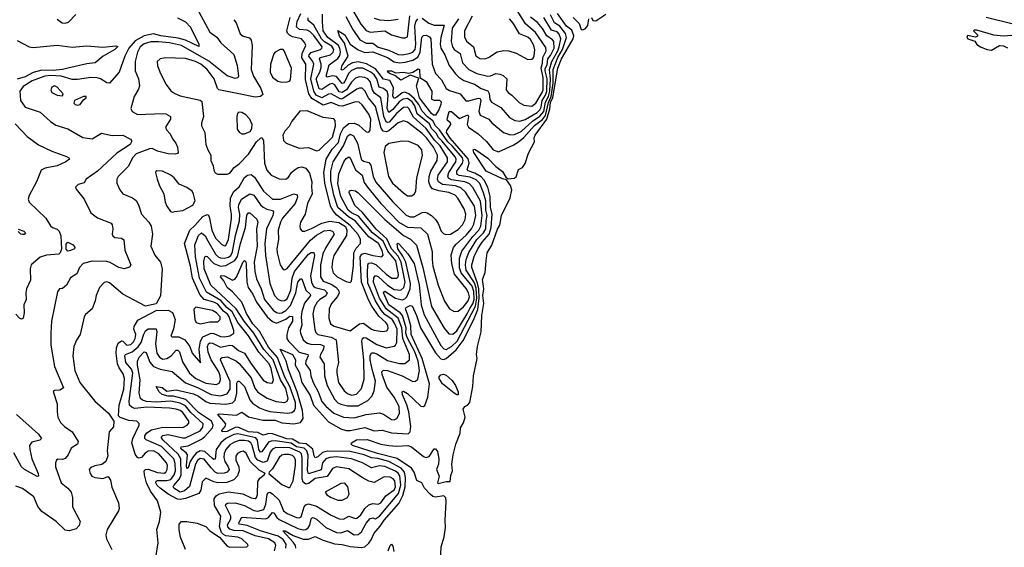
# Model space of a CAD drawing. Extents: x 1493970 to 1595317, y 729910 to 844791.
# Tile 82 of 256: x 1573814 to 1581180, y 764172 to 768119. Entities that reach past the tile are written whole.
import ezdxf

# ---------------------------------------------------------------- set-up
doc = ezdxf.new("R2010")
doc.units = 0

msp = doc.modelspace()

# ---------------------------------------------------------------- linework, layer by layer
at = {"layer": '0CON10XD'}
for points in [[(1574095, 768122.5), (1574132.5, 768095), (1574155, 768092.5), (1574179.7, 768100.3), (1574232.8, 768157.2)], [(1575138.8, 768205), (1575236.2, 768026.2), (1575287.3, 767987.3), (1575319.6, 767945), (1575415, 767858.9), (1575441.8, 767775), (1575451.5, 767695), (1575445, 767682.9), (1575425, 767678.5), (1575365, 767698.4), (1575228.2, 767808.2), (1575025, 767924.8), (1574935, 767945.4), (1574851.8, 767951.8), (1574795, 767953.1), (1574745, 767938.4), (1574715.4, 767915), (1574693.8, 767876.2), (1574677.6, 767805), (1574678.4, 767735), (1574702, 767675), (1574709.4, 767625), (1574702.3, 767597.7), (1574669.4, 767545), (1574644, 767455), (1574655, 767431.2), (1574695, 767408.6), (1574885, 767417.7), (1574906.2, 767415), (1574942, 767395), (1574942.5, 767375), (1574903.3, 767315), (1574912.2, 767295), (1574938.8, 767265), (1574956.6, 767226.6), (1574982.5, 767195), (1574994.3, 767165), (1574998.6, 767125), (1574993.1, 767116.9), (1574977.7, 767112.3), (1574925, 767116.5), (1574845, 767134.3), (1574805, 767154.2), (1574785, 767152.9), (1574685, 767114.1), (1574658.2, 767085), (1574627.8, 767022.2), (1574549.4, 766945), (1574539.4, 766925), (1574539.2, 766895), (1574562.5, 766845), (1574585, 766816), (1574658.8, 766785), (1574685.5, 766765.5), (1574703.1, 766735), (1574725.7, 766665), (1574780, 766605), (1574798.2, 766575), (1574807.5, 766515), (1574794.4, 766424.4), (1574825, 766356.7), (1574866.2, 766305), (1574878.6, 766255), (1574866.8, 766053.2), (1574835, 765993.8), (1574755, 765977.1), (1574584.3, 766065), (1574485, 766149.5), (1574465, 766158.9), (1574445, 766152.5), (1574411.9, 766115), (1574385.8, 766055.8), (1574378.9, 766015), (1574355.6, 765955), (1574306.4, 765913.6), (1574295, 765896.7), (1574266.9, 765765), (1574238.5, 765721.5), (1574219.2, 765675), (1574211.8, 765605), (1574226.9, 765495), (1574264.8, 765404.8), (1574376.4, 765265), (1574478.6, 765175), (1574519.2, 765115), (1574515.9, 765074.1), (1574483.1, 765036.9), (1574469.2, 764895), (1574473.8, 764856.2), (1574457, 764813), (1574428.8, 764791.2), (1574375, 764782), (1574345, 764770), (1574332.5, 764755), (1574340, 764725), (1574353.3, 764705), (1574375, 764693.8), (1574435, 764686.2), (1574475, 764702.5), (1574492, 764675), (1574502, 764622), (1574552, 764505), (1574557.3, 764462.7), (1574553.8, 764445), (1574468, 764305), (1574458.8, 764265), (1574462, 764235), (1574502.9, 764155)], [(1575721.2, 764145), (1575730.7, 764185), (1575722.5, 764205), (1575675, 764236.3), (1575575, 764257.7), (1575485.3, 764295.3), (1575415, 764297.4), (1575385, 764307.4), (1575370.1, 764325), (1575368.5, 764341.5), (1575392.7, 764385), (1575392.7, 764405), (1575352.5, 764485), (1575355.5, 764495), (1575367.8, 764502.3), (1575425.8, 764505.8), (1575495, 764484.4), (1575565, 764448), (1575595, 764441.9), (1575639.2, 764455), (1575655.2, 764495.2), (1575665, 764566.9), (1575675, 764581.5), (1575685, 764584.6), (1575705, 764573.5), (1575754.9, 764524.9), (1575787.1, 764445), (1575815, 764426.1), (1575885, 764395.8), (1575905, 764393.4), (1575918.6, 764401.4), (1575940.9, 764475), (1575955, 764490), (1575975, 764497), (1576035, 764480.2), (1576145, 764411.6), (1576205, 764386.6), (1576235, 764384.1), (1576275, 764405.2), (1576325, 764388.7), (1576335, 764390.3), (1576365, 764414.7), (1576396.5, 764463.5), (1576425, 764490.8), (1576455, 764499.2), (1576495, 764494.7), (1576515, 764504.1), (1576553.1, 764556.9), (1576615, 764602.6), (1576625.1, 764625.1), (1576620.2, 764670.2), (1576608.2, 764685), (1576585, 764696.7), (1576539.8, 764700.2), (1576465, 764658.2), (1576425, 764666), (1576376.1, 764693.9), (1576275, 764759.3), (1576184.8, 764775.2), (1576155, 764762.3), (1576115, 764700.8), (1576025, 764686.2), (1575978.6, 764651.4), (1575955, 764645.2), (1575935, 764660), (1575926.6, 764685), (1575928.1, 764845), (1575921.2, 764871.2), (1575909.4, 764885), (1575835, 764916), (1575730.5, 764919.5), (1575705, 764905.6), (1575686.9, 764885), (1575664.4, 764815.6), (1575635, 764807.2), (1575595.6, 764825), (1575577.6, 764845), (1575554, 764934), (1575543.5, 764953.5), (1575525, 764965.1), (1575495, 764971.5), (1575455, 764970.6), (1575420.6, 764959.4), (1575385, 764938.6), (1575355.2, 764905), (1575342.7, 764875), (1575339.8, 764845), (1575347.7, 764815), (1575370.3, 764779.7), (1575380.2, 764755), (1575365.8, 764735), (1575344.3, 764725.7), (1575295, 764723.8), (1575275.7, 764735), (1575246.2, 764766.2), (1575195, 764832.3), (1575165, 764835.9), (1575145, 764822.3), (1575129.6, 764795), (1575084, 764626), (1575046.1, 764593.9), (1575015, 764584.5), (1574965.9, 764615.9), (1574961.4, 764625), (1574966.7, 764635), (1575009.6, 764685), (1575022.6, 764715), (1575018.6, 764835), (1574999.6, 764869.6), (1574884.7, 764975), (1574872.9, 764995), (1574885, 765008.2), (1574925, 765017), (1575035, 764991.4), (1575055, 764992.3), (1575165, 765042.6), (1575185, 765070.5), (1575185.2, 765095), (1575095, 765181), (1575055, 765229.5), (1575015, 765250.7), (1574945, 765266.6), (1574835, 765256.8), (1574763.3, 765263.3), (1574731.9, 765271.9), (1574716.8, 765285), (1574707.8, 765325), (1574716, 765425), (1574695.2, 765534.8), (1574694.7, 765565), (1574708.4, 765595), (1574745, 765635.3), (1574759.5, 765629.5), (1574787, 765557), (1574815, 765524.4), (1574865, 765504.1), (1574955, 765487.5), (1575055, 765403.2), (1575145, 765366.6), (1575245, 765315.2), (1575315, 765305.2), (1575365, 765321), (1575387.9, 765355), (1575387.3, 765412.7), (1575316.1, 765575), (1575317.8, 765585), (1575327.7, 765592.3), (1575368, 765598), (1575434.8, 765564.8), (1575455, 765547.2), (1575545, 765439.4), (1575572.7, 765362.7), (1575595, 765332.9), (1575665, 765287.8), (1575733.1, 765263.1), (1575795, 765255.8), (1575815, 765265.4), (1575821.9, 765285), (1575805, 765359.2), (1575766.1, 765425), (1575711.1, 765575), (1575641, 765651), (1575566.4, 765775), (1575493.6, 765865), (1575433.1, 765955), (1575243.7, 766133.7), (1575194.1, 766255.9), (1575190.8, 766309.2), (1575198.9, 766345), (1575205, 766350.5), (1575215, 766347.9), (1575265.5, 766295.5), (1575315, 766274.6), (1575355, 766280.6), (1575423.1, 766316.9), (1575442, 766348), (1575464.6, 766445), (1575503.5, 766565), (1575513.2, 766656.8), (1575525, 766674), (1575535, 766674), (1575586.6, 766626.6), (1575594.8, 766605), (1575584.8, 766555.2), (1575590, 766425), (1575568.6, 766305), (1575572.3, 766235), (1575585, 766180), (1575620.4, 766105), (1575645.2, 766025), (1575710.8, 765945), (1575735, 765928.9), (1575755, 765924), (1575775, 765926.7), (1575805, 765942.6), (1575838.9, 765981.1), (1575879.7, 766075), (1575895, 766156.5), (1575915, 766181.4), (1575925, 766179.2), (1575954.6, 766094.6), (1575987.6, 766065), (1575989.2, 766055), (1575945, 765997.9), (1575925, 765936.7), (1575919.1, 765895), (1575923.9, 765835), (1575911.6, 765795), (1575914, 765775), (1575935.3, 765725), (1575965, 765698.4), (1575991.2, 765691.2), (1576065, 765690), (1576088.4, 765678.4), (1576085.9, 765655), (1576063, 765615), (1576058.4, 765595), (1576091.8, 765545), (1576094.4, 765454.4), (1576112.9, 765382.9), (1576169.7, 765279.7), (1576195, 765254.2), (1576215, 765243.3), (1576265, 765231.7), (1576345, 765231.6), (1576419.1, 765270.9), (1576450, 765305), (1576466.3, 765343.7), (1576476.1, 765415), (1576449.7, 765505), (1576436.6, 765575), (1576436.6, 765603.4), (1576445, 765626.1), (1576462.6, 765627.4), (1576485, 765618.5), (1576565, 765570.2), (1576655, 765546.5), (1576695, 765547.5), (1576731.1, 765575), (1576729.8, 765615), (1576678.9, 765735), (1576672, 765815), (1576645.3, 765885), (1576555, 765955.1), (1576506.2, 766036.2), (1576461.3, 766155), (1576463.2, 766186.8), (1576475, 766204.6), (1576495, 766198.3), (1576565, 766134), (1576615, 766100.8), (1576664.5, 766095.5), (1576688.8, 766115), (1576698.7, 766155), (1576667.1, 766305), (1576645, 766348.8), (1576595.5, 766405), (1576560.2, 766480.2), (1576481.1, 766551.1), (1576377.1, 766677.1), (1576319.9, 766729.9), (1576277.8, 766825), (1576281.7, 766838.3), (1576297.1, 766842.9), (1576325, 766837.7), (1576345, 766824.7), (1576545, 766623.3), (1576685, 766504.1), (1576738, 766478), (1576782.7, 766432.7), (1576829.3, 766265), (1576894.1, 765974.1), (1576990.5, 765810.5), (1577025, 765768.5), (1577055, 765765.3), (1577085, 765791.4), (1577162.2, 765917.8), (1577180.3, 765959.7), (1577205, 765993.3), (1577214.9, 766025), (1577212.2, 766085), (1577198.1, 766125), (1577116.5, 766225), (1577102.9, 766262.9), (1577104, 766335), (1577122.7, 766387.3), (1577204.1, 766495.9), (1577248.4, 766545), (1577263.7, 766575), (1577272.6, 766655), (1577261.8, 766761.8), (1577204.2, 766864.2), (1577179.8, 766889.8), (1577145, 766906.8), (1577045, 766920.3), (1577022.2, 766932.2), (1577017.8, 766947.8), (1577024.3, 766975), (1577075.7, 767055), (1577078.3, 767075), (1577071.9, 767091.9), (1576975, 767210.9), (1576947, 767237), (1576929.3, 767269.3), (1576895.7, 767305), (1576878.6, 767338.6), (1576788, 767415), (1576768.9, 767475), (1576750.5, 767505), (1576715, 767528.4), (1576683.5, 767525), (1576652.8, 767505), (1576605, 767447.6), (1576575, 767424.7), (1576563.5, 767455), (1576569.4, 767555), (1576562, 767582), (1576535.9, 767605), (1576504.1, 767615), (1576486.1, 767675), (1576465, 767705.2), (1576440, 767725), (1576380.4, 767755), (1576335, 767757.1), (1576295, 767738.7), (1576273.3, 767715), (1576245, 767656.3), (1576235, 767643.3), (1576225, 767640.8), (1576185, 767693.3), (1576155, 767698.4), (1576115, 767689.8), (1576105.5, 767695), (1576128.4, 767781.6), (1576195, 767829.2), (1576209.2, 767850.8), (1576213.6, 767875), (1576209, 767905), (1576197.5, 767927.4), (1576119.1, 767985), (1576084.3, 768035.7), (1576078.1, 768105), (1576079.8, 768160.2)], [(1575879.3, 764165), (1575875.9, 764185), (1575860.5, 764210.5), (1575781.2, 764295), (1575800, 764295), (1575860.2, 764260.2), (1575935, 764232.1), (1575975, 764233.1), (1576025, 764253.8), (1576077.5, 764227.5), (1576167.7, 764197.7), (1576225, 764194.2), (1576285, 764179.2), (1576369, 764171), (1576395, 764176.7), (1576425, 764202.7), (1576442.8, 764227.2), (1576465, 764277.3), (1576509.3, 764330.7), (1576539.4, 764375), (1576648.9, 764501.1), (1576679.6, 764560.4), (1576698.1, 764625), (1576700.4, 764695), (1576692, 764735), (1576668.5, 764765), (1576575, 764815.3), (1576492.7, 764837.3), (1576445, 764841.6), (1576390.8, 764865), (1576285, 764888.2), (1576115, 764892.5), (1576079.3, 764880.7), (1576045, 764849.7), (1576025, 764841.5), (1576015.7, 764855.7), (1576006.4, 764906.4), (1575956.8, 764946.8), (1575905, 764951.2), (1575855, 764981.4), (1575812.5, 764982.5), (1575705, 765022.1), (1575675, 765024.1), (1575655, 765016.1), (1575635, 765010.8), (1575595, 765031.6), (1575525, 765035.6), (1575445, 765070.5), (1575425, 765069), (1575365, 765039.5), (1575327.5, 765035), (1575325.6, 765045), (1575350.4, 765075), (1575356.9, 765095), (1575296, 765165), (1575305, 765171.4), (1575435, 765159.7), (1575475, 765183.1), (1575525, 765147.3), (1575632.6, 765122.6), (1575725, 765123.9), (1575775, 765103.6), (1575865, 765096.1), (1575915, 765106.8), (1575934.1, 765135.9), (1575930, 765195), (1575889, 765335), (1575825, 765499.5), (1575807.3, 765565), (1575763.3, 765655), (1575855, 765614.7), (1575875.9, 765575), (1575875.2, 765535), (1575905, 765483.3), (1575924, 765404), (1575986.6, 765306.6), (1576011, 765235), (1576125, 765110.7), (1576215, 765058), (1576255, 765046.2), (1576285, 765046.5), (1576395, 765068.8), (1576465, 765044), (1576525, 765049), (1576595, 765028.5), (1576719.2, 765020.8), (1576735.4, 765035), (1576741, 765075), (1576725.2, 765185), (1576708.9, 765238.9), (1576676.4, 765313.6), (1576674.5, 765335.5), (1576685, 765339.4), (1576715, 765323.8), (1576815, 765227.8), (1576833.5, 765226.5), (1576845, 765233.8), (1576866.8, 765295), (1576879.5, 765395), (1576823.7, 765585), (1576741.8, 765765), (1576738.7, 765828.7), (1576718.7, 765908.7), (1576700, 765955), (1576705.6, 765965), (1576735, 765982.1), (1576748.8, 765978.8), (1576782, 765905), (1576812.7, 765815), (1576925, 765628.1), (1576965, 765583), (1576985, 765576.5), (1577005, 765583.5), (1577080, 765650), (1577131.2, 765718.8), (1577209, 765871), (1577240, 765950), (1577251.2, 766035), (1577248.9, 766105), (1577238.9, 766148.9), (1577196.7, 766265), (1577197.3, 766285), (1577213.5, 766346.5), (1577241.1, 766405), (1577272.6, 766455), (1577324.9, 766515.1), (1577340.1, 766565), (1577347.4, 766665), (1577335.3, 766715.3), (1577333.9, 766795), (1577315.4, 766865), (1577287.9, 766917.9), (1577265, 766944.2), (1577219.9, 766969.9), (1577169, 766989), (1577161.6, 766995), (1577175.4, 767045), (1577168.9, 767078.9), (1577035, 767233), (1577006.5, 767275), (1577009.8, 767290.2), (1577038.5, 767335), (1577036.2, 767346.2), (1577014, 767365), (1577010.8, 767375), (1577027, 767433), (1577045, 767431.4), (1577105, 767379.4), (1577166, 767406), (1577171.3, 767395), (1577161.6, 767335), (1577170.8, 767315), (1577244.4, 767264.4), (1577305, 767208.2), (1577356.4, 767146.4), (1577395, 767130.9), (1577505, 767179.8), (1577545, 767205.5), (1577585, 767238.1), (1577665, 767328.1), (1577725, 767373.1), (1577747.2, 767402.8), (1577769.2, 767499.2), (1577789.4, 767545), (1577805.9, 767644.1), (1577805.2, 767745), (1577839.9, 767835), (1577874.8, 767895), (1577903.8, 767985), (1577897.4, 768015), (1577855, 768070.9), (1577814.5, 768095), (1577784.8, 768155)], [(1576032.7, 767555), (1576013.3, 767583.3), (1575992, 767675), (1576015.1, 767785), (1576007.4, 767805), (1575976.9, 767845), (1575978.6, 767855), (1575995, 767872), (1576064.8, 767895.2), (1576075.3, 767905), (1576075.6, 767915), (1576015, 768000), (1575985, 768031.4), (1575965, 768040.5), (1575906.2, 768046.2), (1575884.5, 768064.5), (1575890.7, 768105), (1575917, 768165)], [(1576959.5, 764015), (1576966.2, 764175), (1576988.3, 764251.7), (1577000.2, 764319.8), (1576997.3, 764375), (1577005.2, 764515.2), (1577001.3, 764541.3), (1576986.7, 764556.7), (1576925, 764547.3), (1576905, 764553.3), (1576885, 764568.8), (1576842.8, 764615), (1576822.3, 764655), (1576785, 764671.4), (1576764.6, 764735.4), (1576745.3, 764765), (1576637.4, 764837.4), (1576490.4, 764875), (1576302.9, 764935), (1576293.3, 764945), (1576296.7, 764955), (1576332.5, 764975), (1576412.2, 764977.8), (1576515, 764944.6), (1576575, 764933.9), (1576635, 764929.7), (1576716.9, 764935), (1576745, 764922.7), (1576835, 764850.6), (1576855, 764843.1), (1576878.3, 764851.7), (1576915, 764910), (1576925, 764910), (1576938.8, 764888.8), (1576949.5, 764835), (1576946.4, 764795), (1576930.8, 764755), (1576952.9, 764705), (1576939.2, 764655), (1576945, 764650), (1577005, 764663.5), (1577035, 764663.6), (1577039.7, 764710.3), (1577052, 764745), (1577047.1, 764795), (1577056.9, 764865), (1577077.1, 764945), (1577110, 765025), (1577112.5, 765065), (1577135, 765102.5), (1577145.6, 765145), (1577131.8, 765205), (1577143.3, 765225), (1577165, 765236.2), (1577180.3, 765255), (1577205, 765375.8), (1577209.7, 765455), (1577236.5, 765585), (1577232.1, 765615), (1577239.1, 765675), (1577265.1, 765784.9), (1577270.5, 765905), (1577285.6, 765995.6), (1577279.5, 766055), (1577285.8, 766105), (1577276.9, 766175), (1577295, 766227.5), (1577304.7, 766315), (1577311.8, 766375), (1577345, 766433.1), (1577387.3, 766552.7), (1577405, 766580.8), (1577417.1, 766652.9), (1577482.5, 766785), (1577494.8, 766845), (1577485, 766877.8), (1577455, 766921.2), (1577425, 766928.5), (1577303.8, 766985), (1577212.2, 767125), (1577206.7, 767145), (1577215, 767150), (1577225, 767145.7), (1577315, 767082.9), (1577375, 767021.5), (1577425, 766983.1), (1577450.7, 766940.7), (1577468.3, 766928.3), (1577513.2, 766933.2), (1577526.9, 766943.1), (1577545, 766998.5), (1577575, 767013.1), (1577595, 767041.8), (1577620.1, 767119.9), (1577664.7, 767205), (1577663.8, 767235), (1577670.3, 767255), (1577757.6, 767375), (1577778.6, 767451.4), (1577785, 767499.1), (1577803.2, 767536.8), (1577840.9, 767755), (1577866.3, 767825), (1577953.7, 767975), (1577958.6, 767998.6), (1577945, 768040.5), (1577905, 768070.2), (1577836.1, 768166.1)], [(1576295.6, 768205), (1576366, 768086), (1576405, 768038.4), (1576435.9, 768025.9), (1576545, 768034.8), (1576596.1, 768006.1), (1576675, 767982.2), (1576697.9, 767982.1), (1576715, 767991.5), (1576733.4, 768146.6)], [(1577096.8, 768125), (1577049.6, 768055), (1577041.7, 767955), (1577051.4, 767915), (1577063.2, 767895), (1577109.3, 767865), (1577127.2, 767795), (1577175, 767747.1), (1577232.9, 767715), (1577315, 767697.1), (1577335, 767698.7), (1577375, 767715.4), (1577405, 767712.3), (1577430.8, 767700.8), (1577458.1, 767675), (1577454.2, 767594.2), (1577467.8, 767575), (1577495, 767553.6), (1577550.1, 767500.1), (1577585, 767479.3), (1577645, 767472.6), (1577675, 767494.1), (1577723, 767575), (1577728.8, 767595), (1577731.1, 767685), (1577714.6, 767755), (1577725.6, 767794.4), (1577727.3, 767835), (1577751.9, 767885), (1577749.7, 767909.7), (1577673.6, 768023.6), (1577596.6, 768086.6), (1577515, 768219.1)], [(1578090.8, 768135), (1578101.7, 768111.7), (1578125, 768109.9), (1578200, 768160)], [(1574995, 768132.5), (1575055, 768101.9), (1575092.1, 768062.1), (1575154.2, 767935), (1575155, 767917.5), (1575055, 767965.9), (1575000.5, 767980.5), (1574868.6, 767998.6), (1574815, 768012.9), (1574745, 767998.9), (1574678.4, 767961.6), (1574631.3, 767905), (1574600.7, 767845), (1574558.9, 767725), (1574485, 767643.3), (1574465, 767645.5), (1574419.4, 767675), (1574393.2, 767683.2), (1574345, 767686.1), (1574245, 767670.5), (1574205, 767670.2), (1574125.1, 767695.1), (1574045, 767700), (1574002.2, 767695), (1573908, 767662), (1573840.6, 767619.4), (1573814.2, 767585), (1573818.7, 767515), (1573855.8, 767465), (1573967.4, 767427.4), (1574045, 767356.5), (1574085, 767328.5), (1574175, 767301.5), (1574285, 767237.1), (1574355, 767228.6), (1574425, 767270.6), (1574505, 767251.8), (1574585, 767255.4), (1574643.3, 767225), (1574649.2, 767215), (1574650.8, 767205), (1574640, 767185), (1574540.6, 767119.4), (1574394.8, 766985.2), (1574312, 766925), (1574295, 766897.5), (1574250, 766885), (1574230, 766865), (1574235, 766850), (1574296.7, 766775), (1574345, 766674.2), (1574395, 766637.1), (1574496.9, 766596.9), (1574505.8, 766585), (1574510.8, 766555), (1574506.5, 766515), (1574511.5, 766501.5), (1574525, 766490.5), (1574575, 766484.3), (1574592.2, 766472.2), (1574601.5, 766395), (1574645.8, 766284.2), (1574635, 766268.8), (1574595, 766255.8), (1574555, 766265.6), (1574491.7, 766301.7), (1574465, 766310.3), (1574355, 766312.4), (1574287.5, 766295), (1574261.4, 766265), (1574241.5, 766218.5), (1574193, 766187), (1574165, 766132.5), (1574135, 766108), (1574112.5, 766105), (1574097.5, 766082.5), (1574050.6, 765865), (1574047.1, 765775), (1574047.3, 765685), (1574074.2, 765525), (1574142, 765365), (1574115, 765348.8), (1574074, 765346), (1574063.3, 765336.7), (1574094.3, 765245), (1574092.9, 765185), (1574099.2, 765145), (1574119.2, 765105), (1574148.6, 765075), (1574205.2, 765035.2), (1574252.2, 764965), (1574245.7, 764945), (1574198.8, 764915), (1574176.6, 764863.4), (1574155, 764837.5), (1574135, 764830.3), (1574098.1, 764831.9), (1574088, 764825), (1574080.6, 764805), (1574080.9, 764775), (1574124.8, 764654.8), (1574175, 764614.5), (1574198, 764585), (1574208.2, 764545), (1574207.7, 764475), (1574265.8, 764364.2), (1574258.9, 764335), (1574235, 764311.8), (1574185, 764296.7), (1574155, 764301.1), (1574086.5, 764365), (1573980.2, 764440.2), (1573948.6, 764478.6), (1573919.4, 764549.4), (1573835, 764611.9), (1573785, 764630.6)], [(1574743.4, 765766.6), (1574755, 765792.1), (1574775, 765807.1), (1574835.3, 765805.3), (1574840.3, 765785), (1574830.6, 765695), (1574840, 765625), (1574858.4, 765595), (1574885, 765580.4), (1574915, 765584), (1574946.4, 765603.6), (1574985, 765646.7), (1574997.5, 765647.5), (1575008.6, 765635), (1575030.8, 765560.8), (1575084.3, 765474.3), (1575131.3, 765435), (1575205, 765400.2), (1575285, 765389.2), (1575307.7, 765402.3), (1575316.1, 765423.9), (1575314.1, 765455), (1575303.6, 765485), (1575247.1, 765575), (1575222.7, 765632.7), (1575219.1, 765675), (1575225, 765694.6), (1575235, 765701.6), (1575255, 765698.4), (1575315, 765668.7), (1575385, 765684.4), (1575405, 765681.6), (1575450.8, 765645), (1575494.8, 765624.8), (1575541, 765551), (1575635, 765422.5), (1575665, 765404.7), (1575695, 765399.5), (1575706.2, 765403.8), (1575711.6, 765425), (1575695, 765510), (1575679.7, 765545), (1575601.8, 765631.8), (1575524.5, 765755), (1575446.8, 765855), (1575402.9, 765932.9), (1575363.3, 765965), (1575318, 766018), (1575210.4, 766080.4), (1575159, 766185), (1575128, 766345), (1575124.5, 766435), (1575150.8, 766505), (1575175, 766523.2), (1575202.1, 766502.1), (1575221, 766465), (1575279.6, 766365), (1575297.3, 766345), (1575316.4, 766336.4), (1575345, 766334.3), (1575375, 766342.6), (1575392.5, 766355), (1575405, 766383.5), (1575427.4, 766505), (1575457, 766615), (1575460.5, 766665), (1575450.9, 766715), (1575453, 766735), (1575472, 766775), (1575535, 766815.8), (1575565, 766805.3), (1575615, 766734.7), (1575635, 766715.7), (1575662, 766702), (1575705, 766692.1), (1575712.1, 766682.1), (1575707.3, 766655), (1575660, 766555), (1575648.8, 766445), (1575651.6, 766355), (1575685, 766145.8), (1575720.5, 766055), (1575747, 766027), (1575775, 766014.7), (1575795, 766017.9), (1575815, 766031.2), (1575842.2, 766095), (1575853.1, 766185), (1575869, 766235), (1575975, 766364.7), (1575995, 766377.8), (1576015, 766377.1), (1576018.1, 766355), (1575988.4, 766201.6), (1575996.2, 766155), (1576008.7, 766128.7), (1576024.1, 766115), (1576095, 766096.9), (1576113.9, 766075), (1576105, 766052.2), (1576058.9, 766025), (1576038.3, 766005), (1576017.1, 765965), (1576007.8, 765915), (1576021.8, 765801.8), (1576029.8, 765779.8), (1576045, 765764), (1576145, 765745.2), (1576180.8, 765725), (1576198.6, 765555), (1576185.3, 765505), (1576186.3, 765475), (1576200, 765405), (1576242.3, 765342.3), (1576265, 765322.4), (1576295, 765310.3), (1576332.6, 765317.4), (1576369.9, 765360.1), (1576391.1, 765428.9), (1576389.4, 765575), (1576373.9, 765715), (1576378.9, 765735), (1576389.1, 765740.9), (1576405, 765738.4), (1576485, 765689.6), (1576555, 765665.3), (1576614.3, 765675.7), (1576625.7, 765684.3), (1576635, 765704.2), (1576636.5, 765805), (1576618.7, 765848.7), (1576600.1, 765875), (1576545, 765912.7), (1576517.1, 765947.1), (1576475.5, 766015), (1576418.9, 766148.9), (1576414.9, 766225.1), (1576417.6, 766282.4), (1576423.5, 766296.5), (1576445, 766300.2), (1576477, 766287), (1576555, 766214.3), (1576598.6, 766185), (1576635, 766185.4), (1576644, 766196), (1576646.6, 766213.5), (1576628.2, 766315), (1576567.8, 766387.8), (1576533.3, 766463.3), (1576453.6, 766523.6), (1576348.7, 766648.7), (1576295, 766675.1), (1576270.2, 766695), (1576215.8, 766795.8), (1576195, 766893.3), (1576201.3, 766965), (1576237.8, 767055), (1576255, 767079.2), (1576275, 767093.6), (1576286.6, 767085), (1576326.6, 766995), (1576375.5, 766955.5), (1576390.8, 766900.8), (1576416.6, 766865), (1576515.3, 766745), (1576648.9, 766605), (1576715, 766567.8), (1576815, 766560.7), (1576864.7, 766515), (1576900, 766385), (1576898.7, 766325), (1576905.2, 766275), (1576945, 766132.5), (1576992.4, 766012.4), (1577028.9, 765955), (1577065, 765935.5), (1577095, 765938.2), (1577135, 765970.9), (1577168.2, 766015), (1577177.9, 766045), (1577171.4, 766075), (1577155, 766107.9), (1577065.8, 766215.8), (1577046.3, 766293.7), (1577041, 766359), (1577059.5, 766415), (1577079.6, 766440.4), (1577155, 766507.4), (1577193.7, 766555), (1577211.9, 766588.1), (1577227.2, 766655), (1577216.2, 766725), (1577148.3, 766828.3), (1577115, 766860.6), (1577075, 766875.8), (1576976.7, 766886.7), (1576946, 766905), (1576938.8, 766925), (1576944.5, 766955), (1577013.8, 767055), (1577014.8, 767085), (1576958.2, 767175), (1576917.9, 767217.9), (1576854.9, 767304.9), (1576759.3, 767389.3), (1576725.9, 767455), (1576715, 767464.8), (1576685, 767462.5), (1576631.9, 767418.1), (1576577.4, 767352.6), (1576565, 767348.8), (1576554.4, 767354.4), (1576538.4, 767395), (1576516.6, 767535), (1576468.3, 767568.3), (1576454.1, 767594.1), (1576435.3, 767655.3), (1576417.2, 767675), (1576395, 767686.6), (1576355, 767691.3), (1576325, 767680.2), (1576295, 767650.2), (1576258.6, 767595), (1576225, 767574.4), (1576205, 767580), (1576170.4, 767630.4), (1576155, 767641), (1576135, 767637), (1576075, 767595.5), (1576055, 767601.2), (1576032.1, 767675), (1576058.6, 767725), (1576069.8, 767760.2), (1576069.3, 767785), (1576056.2, 767825), (1576064.9, 767835.1), (1576139.2, 767855), (1576159.1, 767875), (1576163.9, 767895), (1576149.5, 767919.5), (1576095, 767952.1), (1576072.7, 767975), (1576015, 768077.7), (1575972.6, 768112.6), (1575971.5, 768131.5)], [(1575804.8, 764165), (1575807.5, 764195), (1575785, 764229.9), (1575748.4, 764255), (1575615, 764296), (1575516.6, 764336.6), (1575454.5, 764344.5), (1575453.9, 764355), (1575475, 764398.7), (1575654.2, 764385.8), (1575675, 764395.7), (1575705, 764433.2), (1575715, 764431.3), (1575736.3, 764396.3), (1575755, 764379.3), (1575895, 764313.5), (1575935, 764302.4), (1575955, 764304.8), (1575972.4, 764317.6), (1575983.1, 764336.9), (1575995, 764386.5), (1576005, 764394.6), (1576015, 764393.3), (1576035, 764382.2), (1576105, 764319.5), (1576183.8, 764283.8), (1576215, 764281), (1576265, 764298.6), (1576315, 764264.7), (1576345, 764267.3), (1576371, 764289), (1576405, 764354), (1576435, 764389.1), (1576455, 764394.1), (1576475, 764386.3), (1576505, 764405.2), (1576647.9, 764575), (1576666, 764636), (1576657.6, 764707.6), (1576646, 764726), (1576625, 764742.6), (1576545, 764776.6), (1576505, 764781), (1576445, 764765.7), (1576378.5, 764805), (1576295, 764833.4), (1576185, 764850), (1576135, 764845.2), (1576105, 764833.1), (1576080.3, 764805), (1576068.4, 764751.6), (1575975, 764721.7), (1575966.2, 764746.2), (1575971.5, 764861.5), (1575962.5, 764895), (1575941.6, 764915), (1575885, 764924.6), (1575845, 764950.1), (1575725, 764970), (1575695, 764967.4), (1575675, 764958.1), (1575625, 764887.6), (1575615, 764884.2), (1575602.2, 764905), (1575592.7, 764972.7), (1575580.6, 764990.6), (1575445, 765022.2), (1575415, 765015.3), (1575355, 764987.3), (1575319.1, 764955), (1575283.3, 764905), (1575275, 764832.2), (1575265, 764829.7), (1575255, 764836.2), (1575198.5, 764888.5), (1575165, 764893.9), (1575134.4, 764875.6), (1575110.7, 764849.3), (1575088.4, 764815), (1575075, 764766.4), (1575065, 764762.9), (1575061.7, 764785), (1575069.3, 764865), (1575060.2, 764880.2), (1575026.9, 764905), (1575019.4, 764915), (1575021.4, 764925), (1575075, 764932.5), (1575175, 764980.6), (1575199.9, 765000.1), (1575255.2, 765065), (1575260.2, 765085), (1575248.3, 765115), (1575151.5, 765181.5), (1575056.8, 765276.8), (1574965, 765303.4), (1574925, 765303.4), (1574880, 765315), (1574856.1, 765335), (1574833.9, 765376.1), (1574878.8, 765368.8), (1574915, 765341.1), (1574985, 765350), (1575115, 765319.9), (1575151.9, 765301.9), (1575205, 765263.3), (1575235, 765251.6), (1575357.1, 765242.9), (1575405, 765253), (1575425, 765272.3), (1575437.2, 765325), (1575439.1, 765400.9), (1575445, 765415.5), (1575455, 765414.1), (1575494.7, 765375), (1575534.9, 765274.9), (1575555, 765250), (1575606.5, 765216.5), (1575645, 765199.6), (1575685, 765189.2), (1575814.1, 765175.9), (1575849.2, 765180.8), (1575870.3, 765195), (1575877.6, 765215), (1575876.2, 765255), (1575835.3, 765375), (1575798.4, 765445), (1575742.3, 765592.3), (1575675, 765669.7), (1575607.8, 765787.8), (1575558.3, 765845), (1575511, 765921), (1575475, 766005.3), (1575405, 766083.8), (1575366.2, 766115), (1575340, 766165), (1575316.2, 766195), (1575323.3, 766205), (1575345, 766202.3), (1575405, 766171.2), (1575422.6, 766177.4), (1575436.2, 766193.8), (1575485, 766306.9), (1575496.4, 766316.4), (1575505, 766307.1), (1575508.2, 766288.2), (1575513.6, 766156.4), (1575523, 766115), (1575556.8, 766065), (1575585.2, 766005), (1575666, 765896), (1575705, 765862.5), (1575735, 765849.4), (1575805, 765878), (1575835, 765902.3), (1575855, 765898.2), (1575854.8, 765865), (1575825.4, 765815), (1575811, 765765), (1575813.2, 765733.2), (1575825, 765713.1), (1575905, 765631), (1575968.2, 765615), (1575972.1, 765605), (1575953.5, 765565), (1575950.8, 765545), (1575985.6, 765495.6), (1575991.3, 765455), (1576008.3, 765405), (1576046.4, 765335), (1576073.8, 765263.8), (1576105, 765226.9), (1576163.9, 765175), (1576235, 765145.8), (1576315, 765139.8), (1576405, 765166), (1576505, 765177.3), (1576535, 765169.2), (1576595, 765129.4), (1576615, 765126.6), (1576635.2, 765134.8), (1576656.1, 765173.9), (1576652, 765225), (1576615.6, 765295), (1576559.3, 765369.3), (1576524.8, 765465), (1576522.7, 765485), (1576535, 765498.2), (1576565, 765495.2), (1576675, 765456), (1576755, 765413.5), (1576775, 765414.4), (1576791.2, 765428.8), (1576804.1, 765495.9), (1576794.9, 765565), (1576769, 765635), (1576712.1, 765742.2), (1576703.4, 765775), (1576706, 765815), (1576677.6, 765905), (1576660, 765925), (1576575.5, 765985), (1576535.9, 766075), (1576545, 766088.1), (1576625, 766035.4), (1576676.2, 766023.8), (1576695, 766030.7), (1576709.4, 766045), (1576734.5, 766105), (1576737.6, 766145), (1576701.6, 766305), (1576680.6, 766350.6), (1576641.8, 766405), (1576637.1, 766442.9), (1576645, 766446.5), (1576655, 766437.7), (1576717.3, 766367.3), (1576765.1, 766295.1), (1576802.4, 766135), (1576818.4, 765985), (1576840.3, 765910.3), (1576965, 765682.8), (1576987, 765657), (1577005, 765650.7), (1577045, 765673.3), (1577086.1, 765715), (1577224.8, 765975), (1577234.7, 766035), (1577229.7, 766110.3), (1577215, 766151.7), (1577153.8, 766245), (1577148.5, 766285), (1577154.3, 766325.7), (1577173.2, 766376.8), (1577234.8, 766475.2), (1577283.8, 766525), (1577301.3, 766555), (1577302.9, 766615), (1577311.2, 766655), (1577302.1, 766695), (1577300.4, 766765), (1577284.4, 766824.4), (1577255, 766892.7), (1577229.9, 766919.9), (1577185, 766941.2), (1577102.3, 766952.3), (1577083, 766963), (1577084.9, 766985), (1577127, 767045), (1577130.9, 767065), (1577126.7, 767085), (1577050.2, 767175), (1577016.1, 767205), (1576955.3, 767295), (1576925.6, 767325), (1576905, 767361.5), (1576865, 767392.8), (1576825.2, 767435.2), (1576799.8, 767485), (1576765, 767530), (1576725, 767563.4), (1576695, 767577.3), (1576675, 767572.6), (1576635, 767539.1), (1576615, 767529.8), (1576606, 767546), (1576610.9, 767610.9), (1576582.6, 767662.6), (1576535, 767674.8), (1576475, 767750.7), (1576407.6, 767787.6), (1576345, 767802.8), (1576304.7, 767795), (1576271.8, 767778.2), (1576235, 767745.4), (1576225, 767740), (1576218.6, 767745), (1576227.4, 767775), (1576270.6, 767845), (1576243.2, 767943.2), (1576207.3, 767995), (1576195, 768036.7), (1576245, 768005.3), (1576286.1, 767936.1), (1576345, 767891.9), (1576395, 767874.3), (1576455, 767878.3), (1576565.1, 767835.1), (1576614.4, 767804.4), (1576655, 767797), (1576698.7, 767801.3), (1576755, 767816.4), (1576792.9, 767837.1), (1576810.4, 767875), (1576822.3, 767987.7), (1576835, 768001.2), (1576855, 768002.3), (1576880.5, 767990.5), (1576889.3, 767975), (1576898.4, 767785), (1576923.9, 767715), (1576969.1, 767669.1), (1577005, 767603.1), (1577028.9, 767588.9), (1577109.2, 767565), (1577152.2, 767512.2), (1577175, 767510.8), (1577245, 767532.6), (1577259.2, 767529.2), (1577264, 767514), (1577249.1, 767435), (1577259.5, 767405), (1577324.4, 767375), (1577347.1, 767347.1), (1577434.2, 767274.2), (1577485, 767256.6), (1577515, 767260), (1577565, 767283.5), (1577649.5, 767360.5), (1577705, 767395.8), (1577735, 767431.1), (1577748.3, 767501.7), (1577770.5, 767545), (1577780.1, 767585), (1577786, 767675), (1577777, 767745), (1577794.9, 767805.1), (1577840.4, 767885), (1577849, 767915), (1577861.5, 767975), (1577850.9, 768010.9), (1577835, 768026.5), (1577791.3, 768041.3), (1577735, 768136)], [(1575415, 768118.6), (1575432.2, 768095), (1575463.6, 768013.6), (1575485, 767995.6), (1575532.9, 767982.9), (1575546.1, 767966.1), (1575552.5, 767925), (1575544.3, 767745), (1575562.8, 767695), (1575616.8, 767605), (1575631.7, 767558.3), (1575615.4, 767544.6), (1575575, 767540), (1575453.1, 767563.1), (1575304, 767595), (1575294.4, 767605), (1575268.4, 767675), (1575215.3, 767745), (1575169.7, 767785), (1575129.5, 767805), (1575055, 767828.4), (1574905, 767832.2), (1574864.5, 767825.5), (1574842, 767805), (1574844.3, 767774.3), (1574866, 767715), (1574908.6, 767635), (1574945, 767587.5), (1574975.5, 767565.5), (1575015, 767549.4), (1575165, 767516.2), (1575177.5, 767507.5), (1575188.6, 767395), (1575174.2, 767345), (1575174.3, 767325), (1575198.1, 767275), (1575206.7, 767185), (1575220.6, 767145), (1575244.3, 767105), (1575242.9, 767065), (1575262, 767025), (1575265, 766992.5), (1575275, 766973.3), (1575293.9, 766963.9), (1575365, 766963.8), (1575385, 766971.2), (1575417.5, 767012.5), (1575455, 767039.4), (1575525, 767113.8), (1575585.4, 767205), (1575615, 767233.3), (1575626.2, 767236.2), (1575636.9, 767215), (1575645.7, 767045.7), (1575662.9, 766992.9), (1575694.6, 766954.6), (1575755, 766928.2), (1575805, 766925.5), (1575825, 766941.1), (1575846.2, 766975), (1575866.2, 766993.8), (1575897.8, 767012.3), (1575925, 767019.1), (1575955, 767008.5), (1575980.9, 766970.9), (1575999, 766905), (1575996.1, 766865), (1576002.2, 766815), (1575965.9, 766745), (1575948.7, 766665), (1575915.6, 766605), (1575908.6, 766575), (1575910.8, 766555), (1575927.1, 766537.1), (1575947.3, 766537.3), (1575997, 766557), (1576074.5, 766595.5), (1576135, 766610.5), (1576201.3, 766601.3), (1576250.6, 766570.6), (1576261.1, 766545), (1576257.6, 766505), (1576165, 766354.3), (1576152.9, 766315), (1576148.2, 766265), (1576159.2, 766225), (1576190, 766195), (1576255, 766160), (1576285, 766154), (1576296.8, 766163.2), (1576311.6, 766278.4), (1576314.1, 766375), (1576330.1, 766409.9), (1576362.7, 766445), (1576363.8, 766475), (1576345, 766512.7), (1576285, 766580), (1576186.5, 766656.5), (1576158, 766688), (1576140, 766725), (1576096.9, 766895), (1576089.7, 766975), (1576106.6, 767075), (1576150.7, 767149.3), (1576199.5, 767200.5), (1576214.2, 767265), (1576235, 767310), (1576275, 767341.9), (1576315, 767344.8), (1576350.5, 767330.5), (1576405, 767279.2), (1576425, 767276.2), (1576436.6, 767293.4), (1576440.2, 767375), (1576425, 767412.9), (1576375, 767482.3), (1576352.4, 767502.4), (1576325, 767503.8), (1576228, 767472), (1576205, 767474.5), (1576145, 767498), (1576085, 767480), (1575999.1, 767529.1), (1575975.6, 767565), (1575951.9, 767671.9), (1575955.5, 767785), (1575924.3, 767834.3), (1575926.5, 767865), (1575955.4, 767925), (1575946.1, 767946.1), (1575921.2, 767975), (1575855, 767990.6), (1575831.8, 768001.8), (1575817.2, 768017.2), (1575812.8, 768035), (1575836.2, 768133.8)], [(1576252.8, 768142.8), (1576305.6, 768045), (1576359, 767969), (1576405, 767941.9), (1576455, 767942.5), (1576495, 767913.7), (1576575, 767891.4), (1576645, 767858.4), (1576675, 767855.7), (1576726.7, 767865), (1576755, 767876.4), (1576771.3, 767895), (1576778.2, 767935), (1576770.5, 768069.5), (1576777.7, 768102.3), (1576792.4, 768125)], [(1576465, 768129.3), (1576505, 768116.4), (1576575, 768111.4), (1576645, 768123.6)], [(1576825, 768130), (1576873.4, 768093.4), (1576915, 768076.4), (1576988.1, 768078.1), (1576963.9, 767985), (1576959.7, 767935), (1576964.2, 767905), (1576994.1, 767855), (1577026.5, 767776.5), (1577075, 767714.6), (1577099.2, 767689.2), (1577136.4, 767665), (1577215, 767636.7), (1577265, 767603), (1577316.7, 767586.7), (1577326.8, 767566.8), (1577331.7, 767521.7), (1577342.6, 767502.6), (1577412.2, 767462.2), (1577477.8, 767387.8), (1577517.5, 767365), (1577555, 767358.4), (1577595, 767372.3), (1577684.9, 767425.1), (1577705.5, 767445), (1577715, 767465.4), (1577722.9, 767515), (1577747.7, 767555), (1577758, 767585), (1577760.8, 767675), (1577744.3, 767735), (1577745.6, 767754.4), (1577759.3, 767780.7), (1577765.1, 767824.9), (1577785, 767849.8), (1577812.3, 767905), (1577810.2, 767955), (1577799, 767969), (1577757.1, 767997.1), (1577725, 768052.3), (1577687.9, 768097.9), (1577635, 768137)], [(1577198.9, 768145), (1577141.1, 768035), (1577141.5, 767991.5), (1577157.5, 767957.5), (1577208, 767915), (1577225, 767847.1), (1577255, 767827.7), (1577293.1, 767826.9), (1577321.2, 767835), (1577385, 767879.4), (1577435, 767889.1), (1577472.5, 767885), (1577528.3, 767868.3), (1577615, 767822)], [(1577615, 767822), (1577645, 767824.2), (1577655, 767830), (1577662.9, 767847.1), (1577666.7, 767893.3), (1577659, 767925), (1577635, 767971.3), (1577615, 767988.8), (1577554, 768014), (1577505, 768093.6), (1577478, 768125)], [(1577954.6, 768135), (1577999.7, 768089.7), (1578015, 768044.6), (1578025, 768042.3), (1578045, 768050.5), (1578064.8, 768075), (1578072.4, 768125)], [(1581045, 768136.9), (1581235, 768089.5)], [(1581265, 768002.5), (1581175, 767996.2), (1581102.3, 768002.3), (1580975, 768041.2), (1580955, 768040), (1580950, 768035), (1580980, 768005), (1580980, 767995), (1580965, 767988.6), (1580905, 767999.4), (1580900, 767985), (1580907.5, 767975), (1580958.2, 767958.2), (1580975, 767933.4), (1581002.9, 767915), (1581048.5, 767895), (1581085, 767891.4)], [(1573795, 767962.9), (1573885, 767915.5), (1573915, 767910.7), (1574095, 767928.8), (1574205, 767913.1), (1574315, 767924), (1574435, 767912.4), (1574534.1, 767924.1), (1574547, 767917), (1574525.7, 767895), (1574438.1, 767845), (1574378.8, 767795), (1574315, 767788.1), (1574174.2, 767755.8)], [(1575775, 767650.6), (1575815, 767653.1), (1575831.4, 767658.6), (1575840.8, 767669.2), (1575846.4, 767755), (1575793.3, 767885), (1575783.8, 767895), (1575763.6, 767896.4), (1575725, 767876.7), (1575715.8, 767864.2), (1575690.5, 767785), (1575686.5, 767725), (1575705, 767687.5), (1575745, 767658), (1575775, 767650.6)], [(1581085, 767891.4), (1581145, 767925.3), (1581173.7, 767923.7), (1581205, 767907.2)], [(1574174.2, 767755.8), (1574135, 767744.9), (1574065, 767738), (1573979.2, 767740.8), (1573915, 767724.4), (1573855, 767691.9), (1573795, 767672.6)], [(1576925, 767404.2), (1576910.5, 767405), (1576895, 767417.6), (1576804.3, 767535), (1576781.2, 767625), (1576800, 767680), (1576735, 767703.3), (1576665, 767667.1), (1576621.3, 767701.3), (1576581.4, 767715), (1576568.1, 767725), (1576565, 767736.7), (1576594.5, 767735.5), (1576625, 767720.5), (1576686.1, 767726.1), (1576725, 767718), (1576755, 767726.9), (1576795, 767750), (1576805, 767746.2), (1576807, 767687), (1576855, 767655.3), (1576897.9, 767585), (1576894, 767525), (1576915, 767517.5), (1576955, 767515.8), (1576965.7, 767505), (1576965.6, 767485), (1576950.5, 767445), (1576925, 767404.2)], [(1574135, 767550), (1574138, 767565), (1574094, 767615), (1574075, 767624.2), (1574054.2, 767615), (1574046, 767595), (1574053.8, 767575), (1574095, 767554.5), (1574135, 767550)], [(1574832.4, 764095), (1574850.4, 764205), (1574840, 764305), (1574860.5, 764365), (1574869.6, 764435), (1574845, 764519.4), (1574791.7, 764591.7), (1574762.5, 764655), (1574746.3, 764715), (1574746.1, 764743.9), (1574755.3, 764754.7), (1574775, 764756.8), (1574845, 764731.4), (1574895, 764727.4), (1574907.6, 764735), (1574917.7, 764755), (1574920.2, 764785), (1574913.1, 764805), (1574855, 764872.7), (1574815, 764894.7), (1574775, 764892.1), (1574752.9, 764877.1), (1574725, 764843.8), (1574705, 764838.8), (1574695, 764844), (1574678.6, 764868.6), (1574651.8, 764955), (1574659.1, 764985), (1574708.2, 765085), (1574707.9, 765097.9), (1574690, 765115), (1574630.5, 765120.5), (1574564.4, 765144.4), (1574552, 765155), (1574558, 765235), (1574592.1, 765355), (1574597.2, 765435), (1574588.8, 765468.8), (1574556.8, 765515), (1574546.1, 765545), (1574534.8, 765624.8), (1574536.7, 765665), (1574549.8, 765700.2), (1574575, 765717.2), (1574585.6, 765715), (1574615, 765683.4), (1574645, 765690), (1574665, 765709.5), (1574678.5, 765735), (1574681.9, 765765), (1574668.6, 765805), (1574668.9, 765825), (1574698.4, 765871.6), (1574835, 765942.9), (1574925, 765946.9), (1574957.9, 765927.9), (1574975.8, 765875), (1574963.5, 765806.5), (1574945, 765752.5), (1574955, 765746), (1575005, 765745.8), (1575048.9, 765725), (1575085.3, 765675), (1575105, 765624.4), (1575166.7, 765553.3), (1575156.3, 765655), (1575166.6, 765715), (1575183.8, 765746.2), (1575245, 765774.5), (1575265, 765772.7), (1575315, 765750), (1575345, 765745.7), (1575385.6, 765755), (1575416.2, 765775), (1575414.7, 765795), (1575381.3, 765895), (1575369, 765915), (1575339.6, 765939.6), (1575295, 765991.1), (1575265, 766006.2), (1575195, 766027), (1575162.5, 766062.5), (1575105.9, 766185), (1575091.7, 766275), (1575046.3, 766445), (1575085.8, 766545), (1575125, 766578.6), (1575182.6, 766647.4), (1575215, 766662), (1575225, 766655.6), (1575234.4, 766635), (1575251, 766545), (1575278, 766485), (1575325, 766436.6), (1575345, 766427.5), (1575355, 766430.8), (1575375.6, 766474.4), (1575399.1, 766630.9), (1575399.3, 766665), (1575387.2, 766725), (1575390.6, 766785), (1575416.7, 766833.3), (1575455, 766868.5), (1575495, 766939.1), (1575518.5, 766955), (1575545, 766960.5), (1575570, 766940), (1575637.6, 766835), (1575705, 766775.4), (1575765, 766776), (1575865, 766816.5), (1575889.1, 766809.1), (1575892.2, 766792.2), (1575875, 766743.3), (1575780.5, 766635), (1575764.8, 766605.2), (1575746.7, 766545), (1575749.7, 766475), (1575738.4, 766405), (1575740, 766375), (1575761.8, 766285), (1575785, 766250), (1575795, 766246.5), (1575815, 766258.8), (1575989.7, 766470.3), (1576035, 766506.1), (1576090.9, 766539.1), (1576135, 766543.4), (1576155.5, 766535), (1576166.4, 766515), (1576104.5, 766415), (1576082.3, 766367.7), (1576063.7, 766285), (1576063.9, 766195), (1576083.4, 766163.4), (1576145, 766139.4), (1576177.9, 766117.9), (1576197.8, 766095), (1576203.9, 766075), (1576192.1, 766047.9), (1576145.3, 765995), (1576128.9, 765955), (1576127.1, 765887.1), (1576140, 765845), (1576165.8, 765825.8), (1576285, 765792.1), (1576355, 765843.9), (1576385, 765848.4), (1576444.5, 765805), (1576465, 765796.6), (1576525, 765785.8), (1576559.2, 765790.9), (1576571.2, 765808.8), (1576567.5, 765835), (1576552.6, 765855), (1576500.1, 765900.1), (1576447, 765977), (1576424.1, 766024.1), (1576371.6, 766155), (1576362, 766345), (1576373.9, 766366.1), (1576395, 766373), (1576455, 766355.9), (1576523.9, 766346.1), (1576532.2, 766357.8), (1576525, 766391.8), (1576496.8, 766445), (1576424.6, 766494.6), (1576324.1, 766614.1), (1576273.2, 766643.2), (1576194.9, 766715), (1576163.6, 766805), (1576140.4, 766915), (1576141, 766985), (1576159.5, 767055), (1576236.2, 767175), (1576265, 767246.8), (1576285, 767261.4), (1576309.8, 767249.8), (1576340.2, 767195), (1576368.8, 767075), (1576385, 767060.3), (1576425, 767049.7), (1576441.1, 767031.1), (1576457.5, 766945), (1576477.1, 766902.9), (1576605, 766755.9), (1576705, 766655.8), (1576735, 766643.9), (1576765, 766643.3), (1576825, 766675.3), (1576845, 766678.4), (1576863, 766673), (1576895, 766652.9), (1576925, 766623.5), (1576943.9, 766595), (1576967.9, 766537.9), (1576985, 766519.5), (1577001.7, 766511.7), (1577037.5, 766515), (1577095, 766548.2), (1577127.6, 766585), (1577145.8, 766625), (1577150.8, 766665), (1577138.3, 766705), (1577092.6, 766782.6), (1577071.1, 766805), (1577025, 766826), (1576950.5, 766839.5), (1576903.2, 766853.2), (1576885.4, 766875.4), (1576874.4, 766905), (1576877.2, 766945), (1576889, 766985), (1576938.1, 767065), (1576938.7, 767105), (1576909, 767165), (1576857.2, 767235), (1576825, 767267.6), (1576715, 767351.6), (1576685, 767361.1), (1576645, 767347.4), (1576575, 767287.1), (1576555, 767280.7), (1576533.4, 767285), (1576517.8, 767307.8), (1576475, 767469.2), (1576423, 767533), (1576395, 767587.3), (1576375, 767605.8), (1576355, 767606.7), (1576335, 767598.3), (1576235, 767531.7), (1576215.5, 767524.5), (1576145, 767564.8), (1576125, 767561.3), (1576075.1, 767534.9), (1576032.7, 767555)], [(1574245, 767478.8), (1574265, 767484), (1574290.7, 767519.3), (1574310, 767535), (1574310, 767545), (1574290, 767545), (1574222.5, 767515), (1574217.5, 767495), (1574227.5, 767485), (1574245, 767478.8)], [(1575495, 767264.5), (1575538.5, 767281.5), (1575550.4, 767305), (1575553.5, 767335), (1575534.6, 767374.6), (1575505, 767407.1), (1575475, 767424), (1575454.2, 767425.8), (1575443.9, 767416.1), (1575437.5, 767395), (1575440.9, 767300.9), (1575458, 767275), (1575475.5, 767265.5), (1575495, 767264.5)], [(1576035, 767137.8), (1576055, 767142.2), (1576155, 767240.5), (1576175.3, 767325.3), (1576174.4, 767365), (1576165, 767377.1), (1576085, 767386.8), (1575965, 767436.1), (1575908.8, 767435), (1575850.3, 767359.7), (1575829.8, 767320.2), (1575796.3, 767283.7), (1575782.9, 767255), (1575786.2, 767215), (1575806.1, 767196.1), (1575905, 767158.6), (1575975, 767163.1), (1576035, 767137.8)], [(1573780.6, 767340.6), (1573870.6, 767245), (1573953.2, 767183.2), (1574055, 767135.4), (1574164.5, 767094.5), (1574181.2, 767085), (1574186.2, 767075), (1574160, 767055), (1574094.2, 767025.8), (1574005, 767007.3), (1573975, 766992.2), (1573939.4, 766905), (1573885.6, 766804.4), (1573877.1, 766775), (1573884.5, 766754.5), (1574009.2, 766635), (1574045, 766577.5), (1574060, 766565), (1574095, 766552.5), (1574107.9, 766537.9), (1574122.5, 766502.5), (1574126.8, 766403.2), (1574117.5, 766375), (1574105.7, 766364.3), (1574013.8, 766356.2), (1573966.6, 766343.4), (1573900, 766285), (1573892.2, 766255), (1573895, 766170), (1573863.6, 766106.4), (1573858.5, 766075), (1573861.9, 766025), (1573843.5, 765985), (1573848.1, 765925), (1573840, 765885), (1573830.7, 765879.3), (1573815, 765882.5), (1573786, 765915)], [(1576745, 766800.8), (1576765.4, 766814.6), (1576776.7, 766835), (1576786, 766935), (1576827.4, 767102.6), (1576822, 767145), (1576795, 767177.3), (1576725, 767206.8), (1576675, 767209.5), (1576575, 767191.5), (1576548.7, 767171.3), (1576536.7, 767125), (1576571.8, 766945), (1576603.9, 766895), (1576685, 766823.6), (1576715, 766802.2), (1576745, 766800.8)], [(1574955, 766680), (1574975, 766682.9), (1575035, 766691.1), (1575108.3, 766731.7), (1575126.7, 766765), (1575114.2, 766814.2), (1575103.3, 766835), (1575065, 766863.3), (1575007.7, 766887.7), (1574968.8, 766935), (1574944, 766955), (1574883.3, 766985), (1574835, 766988), (1574830, 766975), (1574842.5, 766925), (1574859.2, 766875), (1574892.5, 766815), (1574902.9, 766755), (1574914.3, 766725), (1574941.2, 766685), (1574955, 766680)], [(1573802, 766552), (1573845, 766538), (1573856, 766525), (1573847, 766513), (1573835, 766511.2), (1573822.5, 766515), (1573803.3, 766533.3)], [(1574175, 766386.7), (1574161.9, 766401.9), (1574160.9, 766439.1), (1574175, 766454.2), (1574213.8, 766435), (1574226.7, 766415), (1574223.3, 766405), (1574195, 766392.5), (1574175, 766386.7)], [(1575165, 765844.6), (1575235, 765860), (1575295, 765860), (1575312.5, 765875), (1575312.3, 765895), (1575285, 765925.8), (1575255, 765943.2), (1575130.9, 765969.1), (1575117.5, 765952.5), (1575124.3, 765875), (1575135, 765854), (1575165, 765844.6)], [(1575052.9, 764157.1), (1575017.1, 764247.1), (1575005.9, 764304.1), (1575007.5, 764345), (1575025, 764364.5), (1575065, 764366.4), (1575142, 764352), (1575205, 764327.9), (1575235, 764296.7), (1575309.2, 764249.2), (1575365, 764180), (1575385, 764174.4), (1575514, 764176), (1575523.3, 764185), (1575518, 764195), (1575475, 764235.7), (1575445, 764247.1), (1575357, 764257), (1575337.2, 764267.2), (1575323.2, 764283.2), (1575309, 764329), (1575318.4, 764405), (1575272, 764485), (1575269.4, 764535), (1575283.1, 764556.9), (1575305, 764571.2), (1575375, 764586.9), (1575483.2, 764573.2), (1575546.4, 764543.6), (1575575, 764538.2), (1575585.4, 764545), (1575593, 764567), (1575595.8, 764665), (1575611.4, 764688.6), (1575642.5, 764715), (1575651.2, 764725), (1575648.1, 764728.1), (1575605, 764749.6), (1575540.7, 764810.7), (1575505, 764879.6), (1575485, 764890.9), (1575465, 764887.6), (1575443.8, 764875), (1575430.3, 764855), (1575430.5, 764825), (1575452.4, 764775), (1575456, 764744), (1575442.3, 764707.7), (1575415, 764677.1), (1575362.4, 764657.6), (1575295, 764654.2), (1575265, 764661.4), (1575205, 764689.4), (1575177.6, 764662.4), (1575169.9, 764600.1), (1575154.2, 764575.8), (1575055, 764537.3), (1575015, 764529.4), (1574995, 764531.6), (1574925, 764569.5), (1574864.3, 764615), (1574842.9, 764635), (1574833.2, 764655), (1574834, 764666), (1574845, 764671.2), (1574915, 764671.1), (1574945, 764679.8), (1574970.3, 764715), (1574980.4, 764745), (1574978, 764798), (1574965.9, 764835), (1574875.2, 764925.2), (1574758.9, 764975), (1574750.6, 764985), (1574748.9, 765005), (1574765, 765028.9), (1574800, 765050), (1574885, 765071.9), (1575035, 765069.5), (1575067.8, 765085), (1575078.8, 765101.2), (1575078.4, 765115), (1575035, 765180.2), (1575015, 765195.2), (1574985, 765205.8), (1574935, 765213.8), (1574765, 765219.5), (1574675, 765211.5), (1574655, 765217.3), (1574634.3, 765235), (1574631.6, 765265), (1574660.4, 765475), (1574650.8, 765505), (1574608.5, 765555), (1574600, 765605), (1574605, 765615.2), (1574655, 765633.2), (1574698.8, 765671.2), (1574722, 765705), (1574743.4, 765766.6)], [(1577085, 765312.5), (1577065, 765324.2), (1576976.9, 765395), (1576952.2, 765435), (1576952.9, 765447.1), (1576965, 765462.5), (1576985, 765466.7), (1577005, 765460), (1577049.5, 765419.5), (1577075, 765382), (1577094.3, 765335), (1577095, 765313.8), (1577085, 765312.5)], [(1573790, 765165), (1573955, 765018.6), (1573978, 764985), (1573965.3, 764974.7), (1573905, 764959.6), (1573887.5, 764935), (1573888.4, 764905), (1573904.7, 764834.7), (1573952.5, 764725), (1573955.6, 764704.4), (1573945, 764701.4), (1573848.5, 764755), (1573827.8, 764775), (1573770, 764880)], [(1575825, 764619.4), (1575835, 764620), (1575860.4, 764669.6), (1575877.2, 764787.2), (1575876.5, 764825), (1575869.6, 764845), (1575855, 764858.3), (1575827.3, 764867.3), (1575795, 764866.9), (1575775, 764861), (1575755.9, 764845), (1575705, 764759.4), (1575680, 764735), (1575677.5, 764725), (1575775, 764641.8), (1575825, 764619.4)], [(1576225, 764524.6), (1576266.2, 764545), (1576279.1, 764570.9), (1576267.9, 764625), (1576245, 764652.2), (1576215, 764650.5), (1576098.8, 764585), (1576112, 764565), (1576144, 764545), (1576195, 764524.6), (1576225, 764524.6)], [(1576571.2, 764145), (1576584.4, 764185.6), (1576595, 764196.7), (1576605, 764180), (1576611.7, 764141.7)]]:
    msp.add_lwpolyline(points, dxfattribs=at)

doc.saveas('drawing.dxf')
